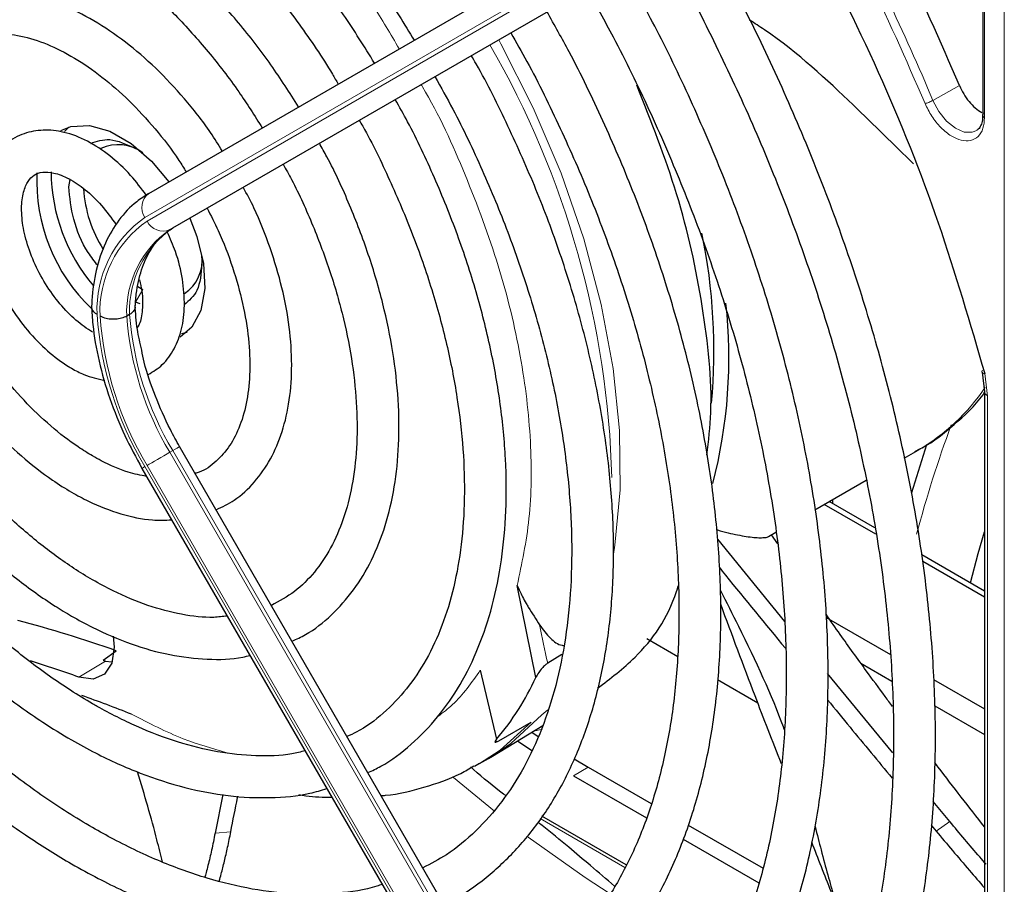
# Paper-space layout 'Blatt4' of a CAD drawing. Header units: millimetres. Extents: x 5 to 418, y 2 to 292.
# Tile 50 of 88: x 139 to 148, y 208 to 216. Entities that reach past the tile are written whole.
import ezdxf

# ---------------------------------------------------------------- set-up
doc = ezdxf.new("R2010")
doc.units = ezdxf.units.MM

psp = doc.layouts.new('Blatt4')

# ---------------------------------------------------------------- linework, layer by layer
at = {"color": 7, "linetype": 'Continuous', "lineweight": 18}
for p, q in [((148.3468, 199.9406), (148.3468, 217.9209)), ((144.9306, 216.7338), (140.1347, 213.9643)), ((140.1547, 213.9297), (144.9506, 216.6992)), ((145.1678, 216.6168), (140.372, 213.8473)), ((148.1581, 216.5437), (148.1581, 214.9169)), ((147.6648, 215.082), (147.9181, 215.2238)), ((140.4003, 213.8636), (140.372, 213.8473)), ((140.1133, 213.2755), (140.0426, 213.153)), ((148.1592, 212.4714), (148.1873, 212.2573)), ((148.1873, 212.2573), (148.1873, 205.7883)), ((140.4003, 211.7358), (140.372, 211.7195)), ((140.372, 211.7195), (145.1678, 203.4128)), ((145.1961, 203.4292), (140.4003, 211.7358)), ((140.1347, 211.5825), (144.9306, 203.2758)), ((144.9506, 203.2874), (140.1547, 211.594)), ((139.5034, 209.5714), (139.7572, 209.7239)), ((143.9287, 209.2107), (143.9844, 209.2583)), ((144.3701, 208.7104), (144.2287, 208.6288)), ((143.0815, 208.6134), (143.4733, 208.2909)), ((144.7208, 207.7515), (143.9113, 208.2188)), ((147.6952, 208.1003), (147.8261, 208.1898)), ((140.8048, 208.0809), (140.955, 208.093))]:
    psp.add_line(p, q, dxfattribs=at)
at = {"color": 7, "linetype": 'Continuous', "lineweight": 25}
for p, q in [((140.172, 214.1937), (144.9678, 216.9632)), ((140.4003, 213.8636), (145.1961, 216.6331)), ((148.1405, 216.5685), (148.1405, 214.941)), ((148.1392, 214.9423), (148.1386, 214.9281)), ((139.4064, 214.8268), (139.3666, 214.7851)), ((139.4062, 214.2553), (139.4196, 214.3254)), ((140.0679, 213.3038), (140.1133, 213.2755)), ((140.0875, 213.1374), (140.0426, 213.153)), ((139.9883, 213.0376), (139.96, 213.0212)), ((140.4836, 212.8541), (140.5375, 212.8674)), ((148.1347, 212.4841), (148.158, 212.2969)), ((148.158, 212.2987), (148.158, 205.8285)), ((145.262, 203.4672), (140.4662, 211.7738)), ((147.3908, 211.6638), (147.5235, 211.7403)), ((147.6026, 211.7925), (147.4585, 211.3331)), ((147.4992, 211.7266), (147.5235, 211.7403)), ((140.1061, 211.566), (144.902, 203.2593)), ((146.5367, 211.1707), (147.0254, 211.4528)), ((147.1105, 210.9984), (146.6743, 211.2502)), ((146.7036, 211.267), (146.7036, 211.2333)), ((147.1201, 210.9357), (146.6248, 211.2216)), ((146.2485, 210.1034), (145.6076, 210.8905)), ((146.0942, 210.9153), (146.1643, 210.9557)), ((146.1812, 210.8434), (146.1217, 210.9311)), ((148.158, 210.3937), (147.5577, 210.7402)), ((148.158, 210.3365), (147.568, 210.6771)), ((143.8704, 209.5674), (143.6918, 210.4474)), ((145.2212, 210.4113), (145.2324, 210.4177)), ((146.6454, 210.14), (147.2584, 209.7862)), ((144.9292, 209.9386), (145.2255, 209.7676)), ((139.7336, 209.7322), (139.8595, 209.8231)), ((144.1198, 209.7858), (143.983, 209.7043)), ((139.7336, 209.7322), (139.7572, 209.7239)), ((139.7572, 209.7239), (139.8168, 209.7175)), ((146.9756, 209.7045), (147.271, 209.534)), ((143.3392, 209.6378), (143.4953, 208.979)), ((145.6068, 209.5475), (145.9907, 209.3259)), ((147.2828, 208.8464), (146.6582, 209.6047)), ((147.6695, 209.5488), (148.158, 209.2668)), ((147.6825, 209.2964), (148.158, 209.0219)), ((143.4543, 208.8156), (143.9357, 209.1075)), ((143.515, 208.9631), (143.8238, 209.1394)), ((143.8321, 209.0447), (143.8927, 209.0046)), ((143.6939, 208.9609), (143.8308, 208.8714)), ((143.3326, 208.7449), (143.4169, 208.7935)), ((143.4169, 208.7935), (143.4543, 208.8156)), ((143.3326, 208.7449), (143.283, 208.7172)), ((144.2368, 208.7888), (144.3701, 208.7104)), ((144.3701, 208.7104), (144.9724, 208.3627)), ((144.2287, 208.6288), (144.928, 208.2251)), ((140.8776, 208.4486), (140.8048, 208.0809)), ((143.582, 208.4413), (143.5598, 208.4541)), ((147.8262, 208.1898), (147.6661, 208.3825)), ((144.7345, 207.776), (143.928, 208.2415)), ((145.3271, 208.1579), (146.0424, 207.745)), ((147.648, 208.1573), (147.6952, 208.1003)), ((145.2782, 208.0229), (145.9994, 207.6065))]:
    psp.add_line(p, q, dxfattribs=at)
at = {"color": 7, "linetype": 'Continuous', "lineweight": 18, "flags": 128}
for points in [[(144.6126, 210.7466), (144.6263, 210.8316), (144.6758, 211.3625), (144.6704, 211.9279), (144.6101, 212.5208), (144.4957, 213.1335), (144.3287, 213.7582), (144.1112, 214.3869), (143.8459, 215.0117), (143.5362, 215.6246), (143.5154, 215.6625)], [(148.0849, 214.7963), (148.0412, 214.7777), (147.9642, 214.7797), (147.8795, 214.8164), (147.7958, 214.884), (147.7217, 214.9757), (147.6648, 215.082)], [(140.372, 211.7195), (140.3454, 211.7041), (140.3164, 211.6874), (140.2861, 211.6699), (140.2556, 211.6523), (140.2262, 211.6353), (140.1988, 211.6195), (140.1747, 211.6056), (140.1547, 211.594)], [(140.4662, 211.7738), (140.4639, 211.7725), (140.4558, 211.7679), (140.4421, 211.76), (140.4234, 211.7491), (140.4003, 211.7358)], [(140.1347, 211.5825), (140.1196, 211.5738), (140.11, 211.5682), (140.1062, 211.566), (140.1061, 211.566)], [(143.4543, 208.8156), (143.6319, 208.9366), (143.9287, 209.2107)], [(143.8238, 209.1394), (143.5297, 208.8744), (143.3326, 208.7449)], [(143.9335, 209.0745), (143.8518, 209.0551), (143.8481, 209.0544)], [(143.7967, 208.0419), (144.3422, 207.6562), (144.5818, 207.5002)]]:
    psp.add_lwpolyline(points, dxfattribs=at)
at = {"color": 7, "linetype": 'Continuous', "lineweight": 25, "flags": 128}
for points in [[(139.3313, 214.7936), (139.4274, 214.8329), (139.6045, 214.8431), (139.8002, 214.7881), (140.0022, 214.6715), (140.198, 214.5004), (140.3623, 214.3036)], [(140.5623, 213.9572), (140.6306, 213.7815), (140.693, 213.5236), (140.7057, 213.2834), (140.6679, 213.076), (140.5818, 212.9146), (140.4712, 212.819)], [(148.0235, 210.4713), (148.0975, 210.7511), (148.158, 210.9604)], [(139.8305, 209.9639), (139.8412, 209.8562), (139.8183, 209.7045), (139.748, 209.5991), (139.6386, 209.5529), (139.5034, 209.5714)]]:
    psp.add_lwpolyline(points, dxfattribs=at)
at = {"color": 7, "linetype": 'Continuous', "lineweight": 18}
for centre, radius, start, end in [((127.309, 206.5193), 22.0834, 22.81394, 28.326), ((135.8686, 211.2526), 8.73, 1.47514, 29.97162), ((140.2704, 214.06), 0.166, 126.35124, 215.18509), ((140.7492, 213.0843), 1.0733, 124.92656, 182.49063), ((140.7575, 213.066), 1.0532, 124.91275, 182.4318), ((140.3054, 213.9994), 0.166, 204.8163, 293.64307), ((140.9221, 213.0571), 0.9628, 124.84397, 182.13721), ((140.9503, 213.0735), 0.9628, 124.84397, 182.13721), ((142.9444, 213.266), 3.2755, 183.99715, 210.92952), ((142.9381, 213.2552), 2.9579, 184.21856, 210.90782), ((142.915, 213.2477), 3.2177, 184.03412, 210.92588), ((142.9099, 213.2388), 2.9579, 184.21856, 210.90782), ((146.524, 213.4498), 1.9802, 300.31302, 325.95858), ((158.7642, 207.943), 11.6469, 159.71038, 165.10162), ((168.6167, 215.045), 25.206, 191.38223, 192.23271), ((148.8647, 218.5266), 16.731, 211.26446, 235.92606)]:
    psp.add_arc(centre, radius, start, end, dxfattribs=at)
at = {"color": 7, "linetype": 'Continuous', "lineweight": 25}
for centre, radius, start, end in [((139.8806, 214.2708), 0.3885, 53.19918, 115.49037), ((140.7891, 214.3145), 1.6886, 177.40254, 226.34626), ((140.939, 214.4127), 1.7015, 180.43705, 220.36313), ((140.743, 214.3072), 1.1971, 183.26258, 212.79054), ((140.0862, 212.6977), 5.4854, 354.69551, 11.75068), ((140.2932, 213.5561), 0.3886, 304.5077, 6.80448), ((140.9635, 212.6206), 4.7516, 345.37437, 6.33565), ((135.8055, 198.3202), 12.1964, 70.58551, 75.2059), ((135.27, 197.6582), 12.643, 70.43668, 72.65271), ((141.5402, 210.6392), 2.5648, 319.6629, 335.3009), ((135.0857, 196.8863), 13.2754, 68.23994, 70.43865)]:
    psp.add_arc(centre, radius, start, end, dxfattribs=at)
for points, knots in [([(136.0996, 219.337), (136.133, 219.3607), (136.2655, 219.4551), (136.5295, 219.5647), (136.8894, 219.6634), (137.2771, 219.7014), (137.6854, 219.6832), (138.1109, 219.608), (138.5497, 219.4771), (138.9979, 219.2916), (139.4516, 219.0529), (139.9065, 218.763), (140.3584, 218.4244), (140.8029, 218.0402), (141.2356, 217.6139), (141.6526, 217.1494), (142.0487, 216.6505), (142.4039, 216.1529), (142.6119, 215.8126), (142.7067, 215.6574)], [0, 0, 0, 0, 0.0213, 0.084609, 0.147915, 0.210788, 0.273103, 0.334941, 0.396461, 0.457805, 0.519077, 0.580333, 0.641603, 0.702907, 0.764251, 0.825634, 0.887048, 0.948488, 1, 1, 1, 1]), ([(142.3287, 215.4392), (142.2316, 215.5948), (142.0291, 215.9194), (141.6859, 216.3825), (141.3124, 216.8289), (140.9182, 217.2391), (140.5085, 217.6091), (140.0872, 217.9345), (139.6589, 218.2115), (139.2278, 218.4368), (138.7987, 218.6073), (138.3763, 218.7205), (137.9659, 218.7744), (137.5725, 218.7687), (137.2029, 218.7011), (136.8828, 218.5906), (136.7023, 218.4778), (136.6239, 218.4288)], [0, 0, 0, 0, 0.062858, 0.131038, 0.199246, 0.2675, 0.335815, 0.404205, 0.472678, 0.541229, 0.609831, 0.678385, 0.746745, 0.814711, 0.882086, 0.948789, 1, 1, 1, 1]), ([(136.8232, 218.0836), (136.834, 218.0921), (136.9288, 218.167), (137.1381, 218.2573), (137.4512, 218.3489), (137.7939, 218.3785), (138.1568, 218.3523), (138.5361, 218.2694), (138.9271, 218.1314), (139.3258, 217.9397), (139.7275, 217.6961), (140.1274, 217.4034), (140.5206, 217.0648), (140.9021, 216.684), (141.2679, 216.2661), (141.61, 215.8139), (141.8488, 215.4685), (141.9628, 215.2701), (141.981, 215.2384)], [0, 0, 0, 0, 0.009214, 0.081011, 0.153071, 0.224451, 0.2949, 0.364606, 0.433868, 0.502926, 0.57193, 0.640938, 0.709995, 0.779115, 0.848296, 0.917527, 0.986793, 1, 1, 1, 1]), ([(141.6033, 215.0202), (141.5169, 215.1555), (141.3381, 215.4354), (141.0324, 215.8277), (140.7003, 216.1972), (140.3497, 216.5276), (139.9863, 216.8145), (139.6147, 217.0531), (139.2403, 217.2395), (138.8681, 217.3701), (138.5042, 217.4416), (138.1545, 217.4529), (137.8274, 217.401), (137.5555, 217.3085), (137.4089, 217.2104), (137.35, 217.1711)], [0, 0, 0, 0, 0.074384, 0.153857, 0.233394, 0.313032, 0.392803, 0.472727, 0.552799, 0.632945, 0.712925, 0.792378, 0.870881, 0.948205, 1, 1, 1, 1]), ([(147.9181, 215.2238), (147.7346, 215.6479), (147.4593, 216.2839), (147.1216, 216.898), (147.0091, 217.1027)], [0, 0, 0, 0, 0.666792, 1, 1, 1, 1]), ([(137.5506, 216.8238), (137.5744, 216.8428), (137.6682, 216.9178), (137.8639, 216.9941), (138.1367, 217.0503), (138.4369, 217.0458), (138.7546, 216.9856), (139.0849, 216.8701), (139.4228, 216.7014), (139.7631, 216.4816), (140.1002, 216.2139), (140.4284, 215.9026), (140.7411, 215.5518), (141.0211, 215.19), (141.1821, 214.9358), (141.2557, 214.8195)], [0, 0, 0, 0, 0.028972, 0.114279, 0.199798, 0.283623, 0.365764, 0.446914, 0.527654, 0.608306, 0.688988, 0.769775, 0.850678, 0.931679, 1, 1, 1, 1]), ([(145.1672, 203.6314), (145.1898, 203.6423), (145.3629, 203.725), (145.6569, 203.9328), (146.0438, 204.2561), (146.3915, 204.6357), (146.7021, 205.0632), (146.9728, 205.5382), (147.2025, 206.0579), (147.3895, 206.6197), (147.5329, 207.2203), (147.6317, 207.8564), (147.6854, 208.5242), (147.6938, 209.2199), (147.6568, 209.9395), (147.5749, 210.6791), (147.4485, 211.4344), (147.2784, 212.2014), (147.0657, 212.976), (146.8116, 213.7537), (146.5177, 214.5306), (146.1847, 215.3019), (145.8247, 216.0509), (145.559, 216.5337), (145.43, 216.7681)], [0, 0, 0, 0, 0.007022, 0.053817, 0.1006, 0.147436, 0.194392, 0.241503, 0.288773, 0.336184, 0.383702, 0.431293, 0.478928, 0.526583, 0.57424, 0.62189, 0.669527, 0.71715, 0.764759, 0.812355, 0.859941, 0.907518, 0.955089, 1, 1, 1, 1]), ([(146.4527, 216.7681), (146.6901, 216.2988), (147.1652, 215.3598), (147.7402, 213.912), (148.0195, 212.9514), (148.1592, 212.4714)], [0, 0, 0, 0, 0.333214, 0.666775, 1, 1, 1, 1]), ([(145.0821, 216.5673), (145.107, 216.5248), (145.2727, 216.242), (145.5485, 215.7022), (145.9047, 214.952), (146.2214, 214.1924), (146.5004, 213.4298), (146.7392, 212.6682), (146.9367, 211.9121), (147.0917, 211.1659), (147.2036, 210.4339), (147.2717, 209.7203), (147.2958, 209.0293), (147.2758, 208.3649), (147.2122, 207.7309), (147.1055, 207.1308), (146.9564, 206.568), (146.766, 206.0456), (146.5355, 205.5661), (146.266, 205.1321), (145.9593, 204.7451), (145.6149, 204.4096), (145.2843, 204.1516), (145.0557, 204.029), (144.9655, 203.9807)], [0, 0, 0, 0, 0.008469, 0.056451, 0.10443, 0.152403, 0.200367, 0.248319, 0.296256, 0.344176, 0.392077, 0.439959, 0.487821, 0.535666, 0.5835, 0.631333, 0.679178, 0.72706, 0.775013, 0.82308, 0.871307, 0.919731, 0.968362, 1, 1, 1, 1]), ([(144.4422, 204.8872), (144.5585, 204.9532), (144.8106, 205.0962), (145.1586, 205.3816), (145.4912, 205.7273), (145.785, 206.1239), (146.0396, 206.5672), (146.2529, 207.0555), (146.4235, 207.5854), (146.5501, 208.1538), (146.632, 208.7569), (146.6686, 209.3905), (146.6598, 210.0507), (146.6056, 210.7329), (146.5066, 211.433), (146.3636, 212.1464), (146.1775, 212.8687), (145.9495, 213.5954), (145.6814, 214.3221), (145.3738, 215.0436), (145.0498, 215.7223), (144.8127, 216.1514), (144.7037, 216.3487)], [0, 0, 0, 0, 0.042839, 0.092827, 0.142855, 0.193022, 0.243385, 0.293956, 0.34471, 0.395602, 0.446585, 0.497618, 0.548672, 0.599723, 0.650761, 0.701782, 0.752784, 0.803769, 0.85474, 0.905699, 0.956649, 1, 1, 1, 1]), ([(144.3558, 216.1478), (144.4413, 215.9956), (144.654, 215.6169), (144.9559, 214.9946), (145.2635, 214.2892), (145.5319, 213.5786), (145.761, 212.8683), (145.9488, 212.163), (146.0943, 211.4674), (146.1966, 210.7862), (146.2552, 210.1238), (146.2699, 209.4849), (146.2407, 208.8735), (146.1681, 208.2938), (146.0527, 207.7494), (145.8958, 207.2438), (145.6983, 206.7801), (145.4616, 206.3609), (145.1874, 205.9879), (144.8756, 205.6655), (144.5653, 205.4132), (144.3454, 205.293), (144.2534, 205.2427)], [0, 0, 0, 0, 0.034641, 0.086177, 0.137706, 0.189224, 0.240727, 0.292212, 0.343673, 0.39511, 0.44652, 0.497904, 0.549267, 0.600618, 0.651971, 0.70335, 0.754795, 0.806361, 0.858115, 0.910117, 0.962397, 1, 1, 1, 1]), ([(140.8739, 214.599), (140.8372, 214.6582), (140.7275, 214.8355), (140.5134, 215.1039), (140.2401, 215.3964), (139.9483, 215.6471), (139.6458, 215.8515), (139.3379, 216.0037), (139.0314, 216.0986), (138.7334, 216.1328), (138.4551, 216.1013), (138.2315, 216.028), (138.1182, 215.9444), (138.0762, 215.9134)], [0, 0, 0, 0, 0.04971, 0.148978, 0.248408, 0.348108, 0.448168, 0.548614, 0.64925, 0.749315, 0.847677, 0.943478, 1, 1, 1, 1]), ([(143.7152, 206.1463), (143.7948, 206.1879), (144.0026, 206.2969), (144.3024, 206.5343), (144.615, 206.8492), (144.8883, 207.2157), (145.1223, 207.6286), (145.3149, 208.0861), (145.4645, 208.5848), (145.5698, 209.1211), (145.63, 209.6907), (145.6447, 210.2891), (145.6139, 210.9119), (145.5379, 211.5541), (145.4175, 212.2111), (145.2537, 212.8781), (145.0477, 213.55), (144.8016, 214.2224), (144.5153, 214.8892), (144.2405, 215.4606), (144.0485, 215.8015), (143.9767, 215.9289)], [0, 0, 0, 0, 0.033446, 0.087411, 0.141399, 0.195552, 0.249964, 0.304656, 0.359593, 0.414709, 0.469936, 0.525219, 0.580517, 0.635803, 0.691067, 0.746307, 0.801523, 0.856719, 0.911899, 0.967067, 1, 1, 1, 1]), ([(147.4798, 214.4759), (147.2919, 214.6603), (146.8726, 215.0719), (146.3436, 215.5692), (145.9604, 215.8195), (145.9128, 215.8506)], [0, 0, 0, 0, 0.4156374, 0.9273169, 1, 1, 1, 1]), ([(138.2767, 215.5661), (138.2898, 215.5788), (138.3519, 215.6388), (138.4921, 215.6952), (138.7016, 215.7319), (138.9416, 215.7075), (139.1962, 215.6283), (139.4593, 215.496), (139.7244, 215.3136), (139.9856, 215.0854), (140.2328, 214.8151), (140.4162, 214.5827), (140.5053, 214.4361), (140.5278, 214.3991)], [0, 0, 0, 0, 0.029258, 0.138407, 0.250078, 0.356664, 0.459361, 0.560618, 0.661623, 0.762745, 0.864149, 0.965811, 1, 1, 1, 1]), ([(143.6302, 215.7288), (143.6823, 215.6379), (143.8531, 215.3391), (144.108, 214.8159), (144.393, 214.1663), (144.6382, 213.5113), (144.844, 212.8573), (145.0083, 212.2093), (145.1301, 211.5723), (145.2086, 210.9515), (145.2433, 210.3517), (145.2342, 209.7777), (145.1816, 209.2339), (145.0863, 208.7246), (144.9493, 208.2535), (144.7721, 207.8239), (144.5558, 207.4388), (144.3026, 207.0997), (144.0115, 206.8122), (143.7486, 206.6084), (143.5717, 206.5212), (143.5149, 206.4932)], [0, 0, 0, 0, 0.024429, 0.080222, 0.136006, 0.191775, 0.247522, 0.303242, 0.358931, 0.414583, 0.470198, 0.525779, 0.581336, 0.636887, 0.69246, 0.748108, 0.803911, 0.859965, 0.916367, 0.973159, 1, 1, 1, 1]), ([(142.9899, 207.4027), (143.0441, 207.4291), (143.2176, 207.5137), (143.4766, 207.7149), (143.7641, 208.0008), (144.0117, 208.3389), (144.2198, 208.7227), (144.3859, 209.1504), (144.5087, 209.6183), (144.5867, 210.1221), (144.6192, 210.6571), (144.6059, 211.2182), (144.5472, 211.8002), (144.4438, 212.3978), (144.2967, 213.0058), (144.1073, 213.6185), (143.8782, 214.2314), (143.6077, 214.8367), (143.3975, 215.2651), (143.269, 215.4844), (143.2534, 215.5112)], [0, 0, 0, 0, 0.026837, 0.085914, 0.144995, 0.204288, 0.263944, 0.323998, 0.384387, 0.44501, 0.505762, 0.566569, 0.627372, 0.688147, 0.748889, 0.809596, 0.870275, 0.930931, 0.991574, 1, 1, 1, 1]), ([(142.905, 215.31), (142.9631, 215.2066), (143.1277, 214.914), (143.3623, 214.4162), (143.6079, 213.8249), (143.8133, 213.2308), (143.9784, 212.6405), (144.1013, 212.0596), (144.1812, 211.4936), (144.2174, 210.9482), (144.2101, 210.4285), (144.1595, 209.9394), (144.0666, 209.4856), (143.9328, 209.071), (143.7596, 208.6993), (143.5489, 208.3724), (143.3009, 208.095), (143.0491, 207.883), (142.8665, 207.7879), (142.7904, 207.7482)], [0, 0, 0, 0, 0.033602, 0.09506, 0.156501, 0.217917, 0.279296, 0.340631, 0.401915, 0.463142, 0.524317, 0.585455, 0.646584, 0.707751, 0.769051, 0.830622, 0.892629, 0.955206, 1, 1, 1, 1]), ([(145.5055, 211.6935), (145.521, 211.8273), (145.5714, 212.2634), (145.4788, 213.1111), (145.2524, 214.1706), (144.9723, 214.8807), (144.8355, 215.2277)], [0, 0, 0, 0, 0.130301, 0.424564, 0.718826, 1, 1, 1, 1]), ([(142.2648, 208.6585), (142.3066, 208.6777), (142.4568, 208.7467), (142.6829, 208.9231), (142.9384, 209.183), (143.1533, 209.4946), (143.3281, 209.8507), (143.4603, 210.2495), (143.5483, 210.6864), (143.5908, 211.1564), (143.5873, 211.6539), (143.5381, 212.173), (143.444, 212.7075), (143.3062, 213.2515), (143.1269, 213.7994), (142.9058, 214.3437), (142.7045, 214.7769), (142.5661, 215.0206), (142.526, 215.0912)], [0, 0, 0, 0, 0.025432, 0.09144, 0.157422, 0.22372, 0.290583, 0.358045, 0.425981, 0.494211, 0.562575, 0.63096, 0.699308, 0.767604, 0.835849, 0.904052, 0.972225, 1, 1, 1, 1]), ([(148.1386, 214.9281), (148.1385, 214.9171), (148.138, 214.8835), (148.1229, 214.841), (148.1049, 214.8085), (148.0881, 214.8014), (148.0829, 214.7992)], [0, 0, 0, 0, 0.158696, 0.485398, 0.839612, 1, 1, 1, 1]), ([(148.1408, 214.9413), (148.1413, 214.9454), (148.1424, 214.954), (148.1513, 214.9609), (148.1559, 214.9645)], [0, 0, 0, 0, 0.482341, 1, 1, 1, 1]), ([(142.1818, 214.8924), (142.193, 214.8733), (142.3011, 214.6883), (142.4758, 214.3218), (142.6996, 213.7998), (142.8816, 213.2736), (143.0238, 212.752), (143.1236, 212.241), (143.1804, 211.747), (143.1936, 211.2761), (143.1638, 210.8342), (143.0917, 210.4265), (142.9791, 210.0578), (142.8277, 209.732), (142.64, 209.4508), (142.4149, 209.221), (142.2224, 209.0717), (142.095, 209.0176), (142.0649, 209.0048)], [0, 0, 0, 0, 0.007987, 0.077271, 0.146533, 0.215753, 0.284916, 0.354005, 0.423006, 0.491916, 0.560748, 0.629544, 0.698364, 0.767357, 0.836765, 0.906897, 0.977993, 1, 1, 1, 1]), ([(140.1476, 214.177), (140.099, 214.2421), (139.9933, 214.3837), (139.8009, 214.5598), (139.5852, 214.7021), (139.3689, 214.7845), (139.1629, 214.8074), (138.9742, 214.7714), (138.828, 214.6985), (138.7653, 214.6217), (138.7443, 214.5959)], [0, 0, 0, 0, 0.121104, 0.26353, 0.407617, 0.553734, 0.681749, 0.803792, 0.934198, 1, 1, 1, 1]), ([(139.6158, 214.6718), (139.6743, 214.6924), (139.7988, 214.7361), (139.9582, 214.662), (140.0426, 214.6228)], [0, 0, 0, 0, 0.470262, 1, 1, 1, 1]), ([(141.5392, 209.9154), (141.5826, 209.9347), (141.7212, 209.9965), (141.9214, 210.1598), (142.1349, 210.3976), (142.3069, 210.6849), (142.4377, 211.0148), (142.5245, 211.3845), (142.566, 211.7884), (142.5612, 212.22), (142.5105, 212.6724), (142.4147, 213.1381), (142.2764, 213.6106), (142.0948, 214.0813), (141.9346, 214.438), (141.8253, 214.6298), (141.801, 214.6725)], [0, 0, 0, 0, 0.034804, 0.110957, 0.187067, 0.263784, 0.341517, 0.420224, 0.499594, 0.579283, 0.659033, 0.738718, 0.818313, 0.897826, 0.977281, 1, 1, 1, 1]), ([(141.4542, 214.4723), (141.4816, 214.4237), (141.5893, 214.2328), (141.7434, 213.8851), (141.9118, 213.4385), (142.0379, 212.9937), (142.1227, 212.5599), (142.1643, 212.1442), (142.163, 211.754), (142.1196, 211.3958), (142.0358, 211.0756), (141.9144, 210.7977), (141.7571, 210.5663), (141.5693, 210.3794), (141.4181, 210.2974), (141.3423, 210.2563)], [0, 0, 0, 0, 0.027614, 0.108697, 0.189719, 0.270641, 0.351426, 0.432043, 0.512486, 0.59279, 0.673063, 0.753515, 0.834611, 0.917039, 1, 1, 1, 1]), ([(139.6335, 212.869), (139.607, 212.8855), (139.5289, 212.9339), (139.3952, 213.0508), (139.2468, 213.2269), (139.1197, 213.4318), (139.024, 213.6498), (138.9665, 213.864), (138.9495, 214.0569), (138.9698, 214.2124), (139.0171, 214.3181), (139.0755, 214.3751), (139.1454, 214.4017), (139.2614, 214.396), (139.4049, 214.3424), (139.5645, 214.235), (139.7228, 214.085), (139.8139, 213.9577), (139.8598, 213.8937)], [0, 0, 0, 0, 0.0327781, 0.096298, 0.1605749, 0.2254027, 0.2903704, 0.3548971, 0.4185114, 0.4810159, 0.5431983, 0.6072536, 0.68171, 0.7425965, 0.8081369, 0.8717773, 0.935579, 1, 1, 1, 1]), ([(139.685, 213.5035), (139.653, 213.544), (139.5497, 213.6749), (139.4367, 213.9523), (139.4164, 214.1543), (139.4062, 214.2553)], [0, 0, 0, 0, 0.182718, 0.591359, 1, 1, 1, 1]), ([(140.8143, 211.1708), (140.8736, 211.1989), (141.0106, 211.2639), (141.1864, 211.43), (141.3411, 211.6503), (141.4531, 211.9147), (141.5217, 212.2173), (141.5445, 212.5534), (141.5204, 212.9145), (141.4508, 213.2916), (141.3357, 213.6746), (141.2094, 213.9988), (141.1089, 214.187), (141.0739, 214.2526)], [0, 0, 0, 0, 0.070989, 0.164196, 0.25756, 0.352629, 0.449898, 0.548788, 0.648408, 0.74807, 0.847559, 0.946872, 1, 1, 1, 1]), ([(140.172, 214.1937), (140.1324, 214.1683), (140.0252, 214.0997), (139.8792, 213.945), (139.7489, 213.7236), (139.6628, 213.4639), (139.6306, 213.2491), (139.6248, 213.1255), (139.6237, 213.1033)], [0, 0, 0, 0, 0.120337, 0.325835, 0.532783, 0.744527, 0.954131, 1, 1, 1, 1]), ([(140.7276, 214.0526), (140.7646, 213.9814), (140.8609, 213.7962), (140.9769, 213.4871), (141.075, 213.1388), (141.1299, 212.8033), (141.1428, 212.491), (141.1144, 212.2106), (141.0475, 211.9702), (140.9473, 211.7733), (140.8141, 211.627), (140.7041, 211.5422), (140.6262, 211.5222), (140.6134, 211.5189)], [0, 0, 0, 0, 0.063601, 0.165373, 0.266904, 0.368074, 0.468795, 0.569085, 0.669207, 0.76971, 0.872125, 0.978915, 1, 1, 1, 1]), ([(140.0403, 213.0961), (140.0434, 213.1419), (140.0522, 213.2755), (140.0967, 213.4699), (140.1828, 213.658), (140.286, 213.7872), (140.3663, 213.8409), (140.4003, 213.8636)], [0, 0, 0, 0, 0.1219982, 0.3552798, 0.5889005, 0.8262984, 1, 1, 1, 1]), ([(140.1661, 212.463), (140.2131, 212.4917), (140.3136, 212.5531), (140.4208, 212.7068), (140.4922, 212.8975), (140.5192, 213.122), (140.4986, 213.3722), (140.4421, 213.6129), (140.3757, 213.7625), (140.348, 213.825)], [0, 0, 0, 0, 0.12448, 0.266559, 0.411606, 0.564488, 0.723656, 0.884548, 1, 1, 1, 1]), ([(140.679, 213.5205), (140.6709, 213.4277), (140.6556, 213.254), (140.5566, 213.1688), (140.5106, 213.1291)], [0, 0, 0, 0, 0.534725, 1, 1, 1, 1]), ([(140.0813, 213.3673), (140.0899, 213.3313), (140.1149, 213.2263), (140.1129, 213.0781), (140.0916, 212.9577), (140.0677, 212.9194), (140.0608, 212.9083)], [0, 0, 0, 0, 0.179637, 0.523495, 0.861797, 1, 1, 1, 1]), ([(138.7662, 213.2669), (138.7919, 213.216), (138.8606, 213.0798), (139.0101, 212.8803), (139.1987, 212.6841), (139.3452, 212.575), (139.4621, 212.5054), (139.5768, 212.4454), (139.6832, 212.4208), (139.7496, 212.4055)], [0, 0, 0, 0, 0.115772, 0.309757, 0.504702, 0.690871, 0.718511, 0.824468, 1, 1, 1, 1]), ([(140.1034, 212.6957), (140.0879, 212.7624), (140.0532, 212.9119), (140.0449, 213.0499), (140.0403, 213.1263)], [0, 0, 0, 0, 0.446374, 1, 1, 1, 1]), ([(139.6237, 213.12), (139.6271, 213.0605), (139.637, 212.889), (139.6888, 212.5921), (139.7926, 212.2343), (139.9313, 211.8875), (140.0497, 211.6696), (140.1061, 211.566)], [0, 0, 0, 0, 0.119661, 0.345415, 0.570792, 0.795741, 1, 1, 1, 1]), ([(139.6769, 213.0377), (139.676, 213.0382), (139.6709, 213.0412), (139.6622, 213.0471), (139.6494, 213.0575), (139.6371, 213.071), (139.6282, 213.0877), (139.624, 213.1005), (139.6245, 213.1075), (139.6246, 213.1087)], [0, 0, 0, 0, 0.027692, 0.159469, 0.292587, 0.511005, 0.735743, 0.953935, 1, 1, 1, 1]), ([(140.0402, 213.1078), (140.0402, 213.105), (140.0402, 213.0965), (140.0346, 213.0823), (140.0241, 213.066), (140.0087, 213.0506), (139.9951, 213.042), (139.9883, 213.0376)], [0, 0, 0, 0, 0.1062745, 0.3265145, 0.5531299, 0.7733701, 1, 1, 1, 1]), ([(139.96, 213.0212), (139.9443, 213.0138), (139.9129, 212.9989), (139.8529, 212.9896), (139.7916, 212.9915), (139.7423, 213.0034), (139.7156, 213.0154), (139.7061, 213.0208), (139.7052, 213.0213)], [0, 0, 0, 0, 0.214285, 0.428564, 0.643, 0.857746, 0.986659, 1, 1, 1, 1]), ([(140.1503, 211.4895), (140.0922, 211.5005), (139.9552, 211.5266), (139.7765, 211.6061), (139.6159, 211.6938), (139.4544, 211.7948), (139.2324, 211.9645), (138.9763, 212.211), (138.7334, 212.4935), (138.5912, 212.7056), (138.5202, 212.8115)], [0, 0, 0, 0, 0.112168, 0.264833, 0.312906, 0.391862, 0.543416, 0.695468, 0.84795, 1, 1, 1, 1]), ([(140.4662, 211.7738), (140.4361, 211.8278), (140.3482, 211.9854), (140.2295, 212.2564), (140.1386, 212.5144), (140.1109, 212.6573), (140.1034, 212.6957)], [0, 0, 0, 0, 0.180366, 0.526768, 0.872823, 1, 1, 1, 1]), ([(138.19, 212.5873), (138.262, 212.4793), (138.411, 212.2559), (138.6699, 211.9525), (138.9519, 211.6774), (139.2098, 211.4766), (139.4256, 211.3403), (139.6437, 211.2245), (139.9029, 211.1249), (140.171, 211.0645), (140.3287, 211.0717), (140.3899, 211.0745)], [0, 0, 0, 0, 0.120708, 0.249746, 0.379057, 0.508773, 0.587522, 0.656403, 0.78692, 0.917396, 1, 1, 1, 1]), ([(140.9208, 210.1548), (140.8782, 210.1495), (140.7431, 210.1327), (140.4882, 210.1642), (140.1655, 210.2471), (139.8773, 210.3679), (139.6402, 210.4946), (139.4025, 210.641), (139.1172, 210.8483), (138.7846, 211.1406), (138.4635, 211.4739), (138.1624, 211.8444), (137.9436, 212.1459), (137.8367, 212.328), (137.8125, 212.3692)], [0, 0, 0, 0, 0.047799, 0.151464, 0.253393, 0.354451, 0.41296, 0.46559, 0.566257, 0.667097, 0.768083, 0.869204, 0.970426, 1, 1, 1, 1]), ([(147.4924, 211.7286), (147.5161, 211.7399), (147.6526, 211.8056), (147.8732, 211.9861), (148.0713, 212.1658), (148.1533, 212.2835), (148.158, 212.2902)], [0, 0, 0, 0, 0.090266, 0.521107, 0.972627, 1, 1, 1, 1]), ([(137.4667, 212.1696), (137.5073, 212.1017), (137.6361, 211.8864), (137.8847, 211.5482), (138.2059, 211.1617), (138.5489, 210.8124), (138.9067, 210.5042), (139.2043, 210.2924), (139.4462, 210.1453), (139.6894, 210.0141), (140.0045, 209.8794), (140.3738, 209.7755), (140.7301, 209.7367), (140.9868, 209.739), (141.1151, 209.7732), (141.1377, 209.7792)], [0, 0, 0, 0, 0.043227, 0.137062, 0.230954, 0.324945, 0.419075, 0.513378, 0.553496, 0.603349, 0.697902, 0.792503, 0.886726, 0.980084, 1, 1, 1, 1]), ([(141.6642, 208.8672), (141.6232, 208.8566), (141.4769, 208.8187), (141.1975, 208.8123), (140.8321, 208.8479), (140.4497, 208.9432), (140.0639, 209.0897), (139.7897, 209.2279), (139.5786, 209.3482), (139.3601, 209.4815), (139.0231, 209.7193), (138.6281, 210.0485), (138.2438, 210.4208), (137.8744, 210.8313), (137.5268, 211.2768), (137.2626, 211.6522), (137.1263, 211.8841), (137.0873, 211.9505)], [0, 0, 0, 0, 0.032329, 0.115134, 0.196873, 0.277819, 0.358317, 0.434253, 0.443254, 0.485269, 0.565494, 0.645808, 0.726194, 0.806653, 0.887173, 0.967737, 1, 1, 1, 1]), ([(136.7407, 211.7503), (136.7745, 211.6922), (136.9086, 211.462), (137.1742, 211.0814), (137.5331, 210.6156), (137.9164, 210.1841), (138.3173, 209.79), (138.7324, 209.4381), (139.1066, 209.1687), (139.4169, 208.9773), (139.7282, 208.8077), (140.0908, 208.6446), (140.5164, 208.5075), (140.9328, 208.428), (141.3326, 208.4119), (141.648, 208.4376), (141.8192, 208.4905), (141.8723, 208.5069)], [0, 0, 0, 0, 0.026021, 0.103081, 0.180162, 0.257284, 0.334465, 0.411723, 0.489069, 0.538868, 0.579706, 0.657194, 0.734725, 0.812115, 0.889159, 0.965619, 1, 1, 1, 1]), ([(142.4008, 207.5915), (142.384, 207.5854), (142.2521, 207.5374), (141.9782, 207.5013), (141.5817, 207.4879), (141.1634, 207.5369), (140.7307, 207.6407), (140.2866, 207.8001), (139.9188, 207.9738), (139.6213, 208.1382), (139.3234, 208.3188), (138.9414, 208.5827), (138.4927, 208.9437), (138.0533, 209.3487), (137.6279, 209.7941), (137.2198, 210.2754), (136.8357, 210.7896), (136.5482, 211.2105), (136.4005, 211.4648), (136.3617, 211.5315)], [0, 0, 0, 0, 0.010331, 0.081097, 0.151268, 0.220842, 0.28997, 0.358829, 0.427557, 0.457972, 0.493968, 0.562628, 0.631343, 0.700101, 0.768903, 0.837746, 0.906621, 0.975519, 1, 1, 1, 1]), ([(136.0128, 211.33), (136.0209, 211.3158), (136.1388, 211.1073), (136.396, 210.7227), (136.7829, 210.1838), (137.1976, 209.677), (137.6322, 209.2042), (138.0841, 208.7703), (138.5491, 208.379), (139.0006, 208.0506), (139.381, 207.813), (139.7625, 207.6039), (140.1672, 207.4161), (140.6431, 207.2489), (141.1103, 207.1395), (141.5644, 207.0882), (141.9992, 207.0997), (142.3478, 207.1493), (142.5399, 207.2172), (142.6038, 207.2398)], [0, 0, 0, 0, 0.00489, 0.071718, 0.138555, 0.205411, 0.272296, 0.33922, 0.406191, 0.473218, 0.530554, 0.565918, 0.633038, 0.700192, 0.767278, 0.834196, 0.900813, 0.967008, 1, 1, 1, 1]), ([(143.1298, 206.3288), (143.066, 206.3057), (142.8744, 206.2364), (142.5248, 206.1819), (142.0871, 206.1625), (141.6285, 206.2032), (141.1542, 206.2997), (140.6673, 206.4522), (140.1802, 206.6555), (139.834, 206.8345), (139.5669, 206.987), (139.2906, 207.1538), (138.8684, 207.4411), (138.3715, 207.8303), (137.8833, 208.2643), (137.4076, 208.7399), (136.9484, 209.2534), (136.5087, 209.8005), (136.0951, 210.3788), (135.8033, 210.8183), (135.66, 211.0691), (135.6355, 211.1121)], [0, 0, 0, 0, 0.031219, 0.093709, 0.155812, 0.217519, 0.278913, 0.340099, 0.401169, 0.458925, 0.466609, 0.498605, 0.559596, 0.620625, 0.681681, 0.742768, 0.803883, 0.865022, 0.92618, 0.987351, 1, 1, 1, 1]), ([(145.5986, 210.9809), (145.6015, 210.9797), (145.6386, 210.9656), (145.7411, 210.9421), (145.8597, 210.9179), (145.9552, 210.9061), (146.0159, 210.9023), (146.0607, 210.9052), (146.0888, 210.9091), (146.093, 210.9156), (146.0936, 210.9165)], [0, 0, 0, 0, 0.011716, 0.148269, 0.422205, 0.560868, 0.699734, 0.839294, 0.979125, 1, 1, 1, 1]), ([(135.2904, 210.9128), (135.3416, 210.8246), (135.516, 210.5246), (135.8458, 210.0346), (136.2751, 209.4479), (136.7303, 208.8928), (137.2057, 208.3719), (137.6986, 207.8893), (138.2052, 207.4486), (138.722, 207.0531), (139.1333, 206.7802), (139.4632, 206.5839), (139.7935, 206.4019), (140.2364, 206.1919), (140.7579, 205.9978), (141.2714, 205.8607), (141.7725, 205.7821), (142.2578, 205.7617), (142.7211, 205.8041), (143.0813, 205.8755), (143.2757, 205.9532), (143.3333, 205.9762)], [0, 0, 0, 0, 0.024893, 0.0846812, 0.1444768, 0.2042859, 0.2641149, 0.3239696, 0.3838555, 0.443777, 0.5037362, 0.5251768, 0.5567848, 0.6167854, 0.676812, 0.7368027, 0.796699, 0.8564237, 0.9158939, 0.9750476, 1, 1, 1, 1]), ([(143.8595, 205.0649), (143.818, 205.0474), (143.6406, 204.9729), (143.2982, 204.898), (142.8354, 204.8424), (142.3489, 204.8481), (141.8448, 204.9098), (141.3255, 205.0282), (140.7944, 205.2023), (140.2643, 205.4269), (139.8758, 205.6271), (139.5732, 205.7991), (139.2607, 205.9871), (138.8017, 206.2958), (138.2609, 206.7106), (137.7281, 207.1709), (137.207, 207.6736), (136.7011, 208.2155), (136.2137, 208.793), (135.7488, 209.4027), (135.3092, 210.035), (135.0409, 210.4743), (134.908, 210.692)], [0, 0, 0, 0, 0.017316, 0.07398, 0.130407, 0.186548, 0.242429, 0.298112, 0.353664, 0.409142, 0.461634, 0.472322, 0.501413, 0.556837, 0.61229, 0.667762, 0.723255, 0.77877, 0.834303, 0.889852, 0.945412, 1, 1, 1, 1]), ([(145.621, 210.6204), (145.6413, 210.5953), (145.8516, 210.3363), (146.0632, 210.0791), (146.2544, 209.8467)], [0, 0, 0, 0, 0.096797, 1, 1, 1, 1]), ([(134.564, 210.4933), (134.5928, 210.4429), (134.7529, 210.1624), (135.0749, 209.671), (135.5283, 209.0254), (136.0094, 208.4101), (136.5121, 207.8269), (137.0341, 207.28), (137.572, 206.7727), (138.1225, 206.3083), (138.6823, 205.8898), (139.121, 205.6029), (139.4714, 205.3953), (139.8222, 205.2014), (140.3002, 204.9709), (140.8636, 204.7522), (141.4195, 204.5901), (141.9642, 204.4856), (142.4936, 204.4402), (143.005, 204.4527), (143.4916, 204.5285), (143.845, 204.6166), (144.0257, 204.6971), (144.0624, 204.7135)], [0, 0, 0, 0, 0.011961, 0.066529, 0.121102, 0.175682, 0.230275, 0.284884, 0.339513, 0.394165, 0.448844, 0.503549, 0.521416, 0.550246, 0.604978, 0.659732, 0.714464, 0.769138, 0.823706, 0.878111, 0.932303, 0.986256, 1, 1, 1, 1]), ([(143.6918, 210.4474), (143.7079, 210.4109), (143.7342, 210.3511), (143.7718, 210.2841), (143.8282, 210.1901), (143.8705, 210.1254), (143.9064, 210.0705)], [0, 0, 0, 0, 0.259433, 0.424802, 0.511819, 1, 1, 1, 1]), ([(144.4594, 209.4648), (144.5823, 209.5582), (144.8885, 209.7909), (145.1403, 210.1435), (145.2257, 210.4254), (145.231, 210.4427)], [0, 0, 0, 0, 0.386238, 0.962194, 1, 1, 1, 1]), ([(145.6317, 210.4038), (145.6901, 210.2885), (145.9199, 209.8347), (146.1288, 209.3893), (146.2393, 209.0794), (146.2426, 209.0702)], [0, 0, 0, 0, 0.248467, 0.977657, 1, 1, 1, 1]), ([(144.5869, 203.8049), (144.5179, 203.7757), (144.3028, 203.6847), (143.9109, 203.592), (143.4161, 203.5251), (142.8977, 203.5186), (142.3607, 203.5684), (141.8077, 203.6752), (141.2416, 203.838), (140.6657, 204.056), (140.1282, 204.307), (139.6808, 204.5504), (139.233, 204.8191), (138.74, 205.1476), (138.1585, 205.5861), (137.5845, 206.0705), (137.0216, 206.5981), (136.4728, 207.1659), (135.9416, 207.7707), (135.4306, 208.4087), (134.9443, 209.0774), (134.5266, 209.7), (134.2852, 210.1073), (134.1859, 210.275)], [0, 0, 0, 0, 0.024649, 0.076789, 0.128757, 0.180513, 0.232071, 0.283468, 0.334752, 0.385965, 0.437141, 0.476365, 0.503222, 0.554373, 0.605545, 0.656731, 0.707934, 0.759153, 0.810386, 0.861633, 0.912889, 0.964152, 1, 1, 1, 1]), ([(146.2164, 208.7426), (146.1322, 208.9588), (145.9343, 209.4672), (145.7452, 209.9757), (145.6365, 210.268)], [0, 0, 0, 0, 0.425317, 1, 1, 1, 1]), ([(147.2795, 209.289), (147.2557, 209.3211), (147.1703, 209.4363), (147.0042, 209.664), (146.8155, 209.9248), (146.6879, 210.1073), (146.6429, 210.1716)], [0, 0, 0, 0, 0.109246, 0.391731, 0.785554, 1, 1, 1, 1]), ([(133.8399, 210.0752), (133.8945, 209.9807), (134.0907, 209.6408), (134.4608, 209.0761), (134.9468, 208.386), (135.4599, 207.7257), (135.9949, 207.0973), (136.5496, 206.5045), (137.1209, 205.9507), (137.7056, 205.4388), (138.3007, 204.9718), (138.8779, 204.5698), (139.3631, 204.2713), (139.8488, 204.002), (140.3596, 203.7525), (140.9621, 203.5109), (141.5576, 203.3255), (142.1423, 203.1976), (142.7132, 203.1279), (143.2663, 203.1174), (143.7996, 203.1639), (144.3051, 203.2756), (144.6364, 203.3726), (144.7897, 203.4475), (144.7925, 203.4489)], [0, 0, 0, 0, 0.01943, 0.069936, 0.120444, 0.170959, 0.221483, 0.272019, 0.322569, 0.373136, 0.423723, 0.474329, 0.518625, 0.545295, 0.595931, 0.646585, 0.697225, 0.747827, 0.79836, 0.848782, 0.899057, 0.949155, 0.999073, 1, 1, 1, 1]), ([(143.9064, 210.0705), (143.9387, 210.0261), (143.9985, 209.9437), (144.0833, 209.8783), (144.1321, 209.8737), (144.1377, 209.8732)], [0, 0, 0, 0, 0.508182, 0.943387, 1, 1, 1, 1]), ([(143.983, 209.7043), (143.9791, 209.7017), (143.971, 209.6966), (143.9576, 209.6854), (143.9434, 209.6718), (143.9217, 209.648), (143.8932, 209.6105), (143.8787, 209.5831), (143.8704, 209.5674)], [0, 0, 0, 0, 0.078224, 0.15987, 0.257457, 0.364406, 0.6366, 1, 1, 1, 1]), ([(146.6586, 209.3533), (146.7298, 209.2663), (146.9344, 209.016), (147.1409, 208.768), (147.2756, 208.6062)], [0, 0, 0, 0, 0.347576, 1, 1, 1, 1]), ([(143.4953, 208.979), (143.4896, 208.9718), (143.4788, 208.9582), (143.4789, 208.9506), (143.4855, 208.95), (143.4932, 208.9522), (143.503, 208.9565), (143.511, 208.9609), (143.515, 208.9631)], [0, 0, 0, 0, 0.294656, 0.558446, 0.679552, 0.797043, 0.898977, 1, 1, 1, 1]), ([(142.3917, 208.4386), (142.406, 208.4395), (142.5472, 208.4486), (142.8034, 208.5167), (143.0873, 208.6094), (143.2359, 208.6976), (143.2773, 208.7222)], [0, 0, 0, 0, 0.044719, 0.441931, 0.844651, 1, 1, 1, 1]), ([(143.5598, 208.4541), (143.464, 208.5292), (143.3594, 208.6112), (143.2571, 208.7039), (143.2486, 208.7117)], [0, 0, 0, 0, 0.916293, 1, 1, 1, 1]), ([(148.158, 208.1399), (148.009, 208.33), (147.8486, 208.5348), (147.6919, 208.7418), (147.6806, 208.7567)], [0, 0, 0, 0, 0.928142, 1, 1, 1, 1]), ([(140.3009, 207.8035), (140.2842, 207.8738), (140.2184, 208.1495), (140.1299, 208.4453), (140.0639, 208.6657)], [0, 0, 0, 0, 0.2551233, 1, 1, 1, 1]), ([(140.955, 208.093), (140.9763, 208.2028), (140.9984, 208.3169), (141.0217, 208.4299), (141.0226, 208.4342)], [0, 0, 0, 0, 0.962007, 1, 1, 1, 1]), ([(141.6045, 208.4496), (141.627, 208.4453), (141.7339, 208.4251), (141.8382, 208.424), (141.9206, 208.4231)], [0, 0, 0, 0, 0.210305, 1, 1, 1, 1]), ([(144.6209, 207.5734), (144.5444, 207.6392), (144.4002, 207.7634), (144.1705, 207.9572), (144.0036, 208.0963), (143.9015, 208.1756), (143.8875, 208.1865)], [0, 0, 0, 0, 0.31928, 0.602273, 0.945507, 1, 1, 1, 1]), ([(146.5389, 208.1426), (146.5582, 208.0668), (146.6235, 207.8103), (146.68, 207.6074), (146.7198, 207.4644)], [0, 0, 0, 0, 0.295359, 1, 1, 1, 1]), ([(148.1731, 207.7831), (148.1528, 207.8062), (148.0347, 207.9405), (147.9207, 208.0769), (147.8262, 208.1898)], [0, 0, 0, 0, 0.171516, 1, 1, 1, 1]), ([(140.8048, 208.0808), (140.7937, 208.0255), (140.777, 207.9424), (140.7541, 207.8426), (140.7366, 207.7706), (140.7208, 207.7088), (140.7107, 207.6726), (140.7065, 207.6579)], [0, 0, 0, 0, 0.348424, 0.523347, 0.698878, 0.877518, 1, 1, 1, 1]), ([(140.8448, 207.6221), (140.8511, 207.6447), (140.8673, 207.7029), (140.894, 207.8104), (140.9246, 207.9427), (140.9448, 208.0428), (140.955, 208.093)], [0, 0, 0, 0, 0.174185, 0.447856, 0.722641, 1, 1, 1, 1]), ([(147.6952, 208.1003), (147.7474, 208.0381), (147.8522, 207.9131), (148.0073, 207.7312), (148.1097, 207.6127), (148.158, 207.5568)], [0, 0, 0, 0, 0.34403, 0.690659, 1, 1, 1, 1]), ([(146.9976, 206.7564), (146.9685, 206.8264), (146.8615, 207.0836), (146.7032, 207.4936), (146.5681, 207.8371), (146.506, 207.9951)], [0, 0, 0, 0, 0.1678269, 0.6171475, 1, 1, 1, 1])]:
    psp.add_open_spline(points, degree=3, knots=knots, dxfattribs=at)
at = {"color": 7, "linetype": 'Continuous', "lineweight": 18}
for points, knots in [([(147.5889, 215.0531), (147.4064, 215.4732), (147.1152, 216.144), (146.758, 216.7917), (146.6245, 217.0338)], [0, 0, 0, 0, 0.626296, 1, 1, 1, 1]), ([(142.5645, 215.5753), (142.4817, 215.7162), (142.2505, 216.1096), (141.9715, 216.4598), (141.7924, 216.6845)], [0, 0, 0, 0, 0.3581744, 1, 1, 1, 1]), ([(143.6918, 210.4474), (143.736, 210.6554), (143.8264, 211.08), (143.8343, 211.8235), (143.7384, 212.6374), (143.5295, 213.5006), (143.2053, 214.3666), (142.9447, 214.9529), (142.7771, 215.2269), (142.7729, 215.2338)], [0, 0, 0, 0, 0.156421, 0.319485, 0.487298, 0.657592, 0.827885, 0.995698, 1, 1, 1, 1]), ([(147.5889, 215.0531), (147.594, 215.0541), (147.6042, 215.0563), (147.625, 215.0634), (147.6466, 215.0724), (147.6587, 215.0788), (147.6648, 215.082)], [0, 0, 0, 0, 0.249991, 0.499994, 0.749997, 1, 1, 1, 1]), ([(148.1581, 214.9169), (148.1551, 214.8813), (148.1491, 214.8084), (148.1005, 214.7322), (148.0275, 214.6933), (147.9373, 214.6962), (147.8384, 214.7385), (147.7391, 214.8187), (147.6495, 214.9279), (147.6087, 215.0121), (147.5889, 215.0531)], [0, 0, 0, 0, 0.121712, 0.25, 0.378287, 0.5, 0.621712, 0.75, 0.878287, 1, 1, 1, 1]), ([(148.1581, 214.9169), (148.1535, 214.9203), (148.1443, 214.9271), (148.1393, 214.9364), (148.1407, 214.941), (148.1408, 214.9413)], [0, 0, 0, 0, 0.4835062, 0.9670124, 1, 1, 1, 1]), ([(148.1403, 212.5057), (148.1374, 212.5017), (148.1316, 212.4938), (148.1331, 212.4836), (148.1417, 212.4755), (148.1533, 212.4728), (148.1592, 212.4714)], [0, 0, 0, 0, 0.25, 0.5, 0.75, 1, 1, 1, 1]), ([(148.1873, 212.2573), (148.1795, 212.2632), (148.1639, 212.2749), (148.1556, 212.2905), (148.1581, 212.2979), (148.1581, 212.298)], [0, 0, 0, 0, 0.495955, 0.99191, 1, 1, 1, 1]), ([(142.9343, 209.1955), (142.9819, 209.2316), (143.1377, 209.3495), (143.2566, 209.5196), (143.3392, 209.6378)], [0, 0, 0, 0, 0.3056736, 1, 1, 1, 1]), ([(140.0071, 209.2157), (140.1723, 209.1311), (140.4798, 208.9735), (140.7782, 208.8882), (140.9163, 208.8488)], [0, 0, 0, 0, 0.537332, 1, 1, 1, 1])]:
    psp.add_open_spline(points, degree=3, knots=knots, dxfattribs=at)
at = {"color": 7, "linetype": 'Continuous', "lineweight": 25}
psp.add_open_spline([(147.9181, 215.2238), (147.9309, 215.1968), (147.9563, 215.1428), (148.009, 215.0699), (148.0684, 215.0073), (148.1107, 214.9793), (148.1319, 214.9653)], degree=3, dxfattribs=at)

doc.saveas('drawing.dxf')
